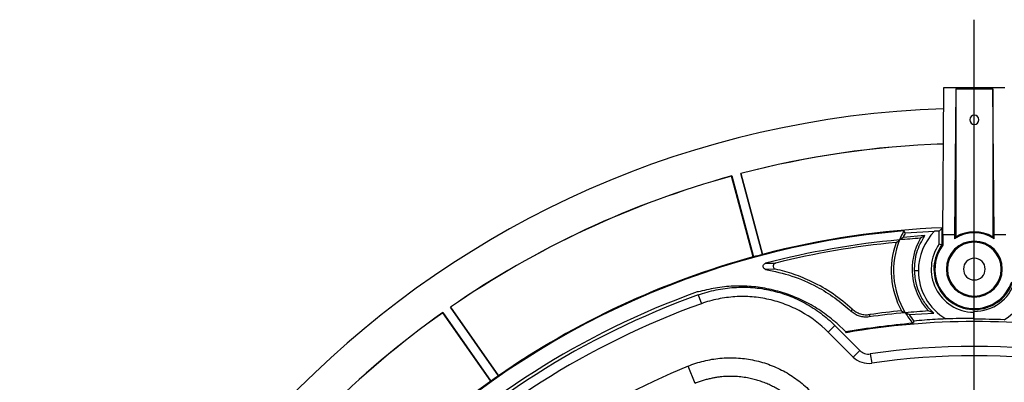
# Model space of a CAD drawing. Header units: millimetres. Extents: x 0 to 594, y 0 to 420.
# Tile 44 of 50: x 346 to 399, y 290 to 309. Entities that reach past the tile are written whole.
import ezdxf

# ---------------------------------------------------------------- set-up
doc = ezdxf.new("R2010")
doc.units = ezdxf.units.MM
doc.layers.add('SLD-0', color=7, linetype='Continuous')

# ---------------------------------------------------------------- blocks, each defined once
blk = doc.blocks.new('SW_CENTERMARKSYMBOL_1')
at = {"layer": 'SLD-0', "color": 0}
blk.add_line((0, 1.667), (0, 55.949), dxfattribs=at)

msp = doc.modelspace()

# ---------------------------------------------------------------- linework, layer by layer
at = {"color": 7, "linetype": 'Continuous', "lineweight": 25}
for p, q in [((395.795, 297.766), (395.853, 305.658)), ((395.853, 305.658), (399.11, 305.658)), ((396.482, 305.6), (396.424, 297.766)), ((396.482, 305.6), (398.482, 305.6)), ((396.482, 305.6), (396.482, 297.665)), ((398.54, 297.766), (398.482, 305.6)), ((398.482, 305.6), (398.482, 297.665)), ((385.631, 296.587), (384.471, 300.915)), ((384.475, 300.922), (385.637, 296.586)), ((384.958, 301.051), (386.12, 296.715)), ((386.125, 296.72), (384.966, 301.047)), ((394.822, 297.727), (393.663, 297.633)), ((393.783, 297.87), (395.355, 297.962)), ((395.603, 297.281), (395.603, 297.974)), ((395.749, 297.233), (395.749, 298.125)), ((395.795, 297.766), (395.795, 297.211)), ((396.424, 297.766), (395.795, 297.766)), ((396.424, 297.766), (396.424, 297.561)), ((398.54, 297.561), (398.54, 297.766)), ((399.169, 297.766), (398.54, 297.766)), ((397.482, 297.375), (397.482, 297.433)), ((386.832, 295.931), (386.296, 295.92)), ((394.482, 295.847), (394.276, 295.847)), ((382.683, 294.55), (382.852, 294.079)), ((397.482, 294.491), (397.482, 294.433)), ((371.557, 289.926), (368.987, 293.596)), ((368.988, 293.604), (371.563, 289.927)), ((369.398, 293.891), (371.973, 290.214)), ((371.976, 290.22), (369.406, 293.889)), ((393.984, 293.494), (395.306, 293.578)), ((395.306, 293.578), (395.018, 293.688)), ((397.435, 293.622), (397.435, 293.293)), ((397.464, 293.65), (397.464, 293.665)), ((397.464, 293.65), (397.464, 293.264)), ((390.586, 292.563), (390.118, 293.032)), ((397.464, 293.249), (397.464, 293.264)), ((390, 292.914), (389.647, 292.56)), ((390.985, 291.222), (389.647, 292.56)), ((390, 292.914), (391.339, 291.575)), ((390.624, 292.526), (390.586, 292.563)), ((391.339, 291.575), (390.985, 291.222)), ((391.907, 291.387), (391.979, 290.892)), ((382.517, 289.808), (382.137, 290.733))]:
    msp.add_line(p, q, dxfattribs=at)
at = {"color": 7, "linetype": 'Continuous', "lineweight": 25, "flags": 128}
for points in [[(384.475, 300.922), (384.473, 300.918), (384.471, 300.915)], [(384.958, 301.051), (384.962, 301.049), (384.966, 301.047)], [(393.783, 297.87), (393.743, 297.933), (393.711, 297.982)], [(395.603, 297.974), (395.685, 298.058), (395.749, 298.125)], [(395.603, 297.281), (395.685, 297.254), (395.749, 297.233)], [(386.125, 296.72), (386.122, 296.717), (386.12, 296.715)], [(385.631, 296.587), (385.634, 296.586), (385.637, 296.586)], [(368.988, 293.604), (368.988, 293.6), (368.987, 293.596)], [(369.398, 293.891), (369.403, 293.89), (369.406, 293.889)], [(390.887, 293.668), (390.912, 293.738), (390.932, 293.793)], [(391.882, 293.497), (391.86, 293.425), (391.843, 293.368)], [(397.435, 293.622), (397.452, 293.638), (397.464, 293.65)], [(394.241, 293.15), (394.213, 293.082), (394.19, 293.029)], [(397.464, 293.264), (397.448, 293.28), (397.435, 293.293)], [(371.557, 289.926), (371.56, 289.927), (371.563, 289.927)], [(371.976, 290.22), (371.974, 290.216), (371.973, 290.214)]]:
    msp.add_lwpolyline(points, dxfattribs=at)
at = {"color": 7, "linetype": 'Continuous', "lineweight": 25}
for centre, radius, start, end in [((397.482, 253.347), 51.2, 91.832, 178.168), ((397.482, 303.933), 0.25, 90, 270), ((397.482, 303.933), 0.25, 270, 90), ((397.482, 253.347), 49.321, 91.9181, 104.7096), ((397.482, 253.347), 49.315, 91.9184, 104.7028), ((397.482, 253.347), 49.321, 105.2904, 124.7096), ((397.482, 253.347), 49.315, 105.2972, 124.7028), ((397.482, 253.347), 44.794, 94.829, 175.171), ((397.482, 253.347), 44.832, 92.153, 104.6805), ((397.482, 253.347), 44.835, 92.1528, 104.6731), ((397.482, 295.847), 4.333, 150.4814, 157.5906), ((397.482, 295.847), 4.216, 151.3199, 154.9304), ((397.482, 295.847), 3, 135.1601, 180), ((397.482, 253.347), 44.666, 92.4107, 92.7298), ((397.482, 295.933), 1.942, 56.9791, 123.0209), ((397.482, 295.933), 2, 60, 120), ((397.482, 253.347), 44.333, 95.1845, 104.625), ((397.482, 253.347), 44.211, 95.4397, 103.944), ((397.482, 295.847), 4.456, 160.1621, 208.8435), ((397.482, 295.847), 4.333, 157.5906, 211.33), ((397.482, 253.347), 44.333, 93.7439, 95.1845), ((397.482, 295.933), 3.333, 150.279, 222.3299), ((397.482, 295.933), 2.312, 144.3489, 268.8465), ((397.482, 295.933), 2.167, 143.1301, 341.6593), ((397.482, 295.933), 2.116, 142.8577, 270), ((397.482, 295.933), 1.5, 90, 270), ((397.482, 295.933), 1.442, 90, 270), ((397.482, 295.933), 1.5, 270, 90), ((397.482, 295.933), 1.442, 270, 90), ((397.482, 253.347), 44.832, 104.6805, 105.3195), ((397.482, 295.847), 3.082, 301.4234, 21.3885), ((397.482, 253.347), 44.832, 105.3195, 124.6805), ((397.482, 253.347), 44.835, 105.3269, 124.6731), ((397.482, 295.933), 0.583, 90, 270), ((397.482, 295.933), 0.583, 270, 90), ((397.482, 295.847), 3, 180, 239.443), ((397.482, 295.933), 2.268, 269.5592, 343.0117), ((397.482, 295.933), 2.116, 270, 341.1403), ((397.482, 253.347), 43.947, 109.7563, 160.2437), ((397.482, 253.347), 43.78, 109.7563, 160.2437), ((384.502, 285.505), 9.391, 100.5708, 101.5175), ((397.482, 253.347), 43.28, 109.7563, 160.2437), ((397.482, 253.347), 49.321, 125.2904, 144.7096), ((397.482, 253.347), 49.315, 125.2972, 144.7028), ((397.482, 253.347), 40.417, 95.2547, 98.0203), ((397.482, 253.347), 40.539, 95.5246, 97.9407), ((397.482, 253.347), 40.417, 93.4956, 95.2547), ((397.482, 295.847), 4.333, 211.33, 220.5737), ((397.482, 295.847), 4.216, 213.9233, 219.7628), ((384.502, 285.505), 9.391, 53.2713, 54.0622), ((397.482, 253.347), 39.818, 94.7417, 99.9725), ((397.482, 253.347), 39.775, 80.071, 99.929), ((397.482, 253.347), 39.946, 90.0668, 92.1882), ((397.482, 253.347), 39.902, 87.6919, 90.0251), ((391.81, 292.047), 0.667, 225, 278.3381), ((397.482, 253.347), 38.447, 81.6619, 98.3381), ((391.81, 292.047), 1.167, 225, 278.3381), ((397.482, 253.347), 37.947, 81.6619, 98.3381), ((397.482, 253.347), 40.412, 112.315, 157.685), ((397.482, 253.347), 44.832, 125.3195, 144.6805), ((397.482, 253.347), 44.835, 125.3269, 144.6731), ((397.482, 253.347), 44.832, 124.6805, 125.3195)]:
    msp.add_arc(centre, radius, start, end, dxfattribs=at)
for points, knots in [([(394.276, 295.847), (394.294, 296.181), (394.329, 296.85), (394.658, 297.434), (394.822, 297.727)], [0, 0, 0, 0, 0.499432, 1, 1, 1, 1]), ([(394.822, 297.727), (394.777, 297.7), (394.696, 297.653), (394.62, 297.606), (394.587, 297.586)], [0, 0, 0, 0, 0.56, 1, 1, 1, 1]), ([(393.291, 297.359), (393.325, 297.385), (393.385, 297.432), (393.448, 297.478), (393.476, 297.499)], [0, 0, 0, 0, 0.56, 1, 1, 1, 1]), ([(393.663, 297.633), (393.627, 297.608), (393.564, 297.564), (393.503, 297.519), (393.476, 297.499)], [0, 0, 0, 0, 0.56, 1, 1, 1, 1]), ([(396.482, 297.665), (396.471, 297.646), (396.452, 297.612), (396.432, 297.577), (396.424, 297.561)], [0, 0, 0, 0, 0.56, 1, 1, 1, 1]), ([(398.54, 297.561), (398.529, 297.581), (398.51, 297.617), (398.49, 297.65), (398.482, 297.665)], [0, 0, 0, 0, 0.56, 1, 1, 1, 1]), ([(386.296, 295.92), (386.278, 295.925), (386.242, 295.936), (386.199, 295.974), (386.171, 296.023), (386.16, 296.079), (386.168, 296.135), (386.194, 296.185), (386.235, 296.225), (386.271, 296.237), (386.288, 296.244)], [0, 0, 0, 0, 0.125027, 0.249938, 0.374931, 0.499863, 0.624841, 0.749834, 0.874836, 1, 1, 1, 1]), ([(386.288, 296.244), (386.349, 296.245), (386.449, 296.248), (386.589, 296.251), (386.709, 296.253), (386.789, 296.255), (386.828, 296.255)], [0, 0, 0, 0, 0.34, 0.56, 0.78, 1, 1, 1, 1]), ([(386.828, 296.255), (386.811, 296.249), (386.775, 296.237), (386.734, 296.197), (386.707, 296.148), (386.698, 296.092), (386.708, 296.036), (386.736, 295.987), (386.779, 295.948), (386.814, 295.937), (386.832, 295.931)], [0, 0, 0, 0, 0.125027, 0.249938, 0.374931, 0.499863, 0.62484, 0.749833, 0.874835, 1, 1, 1, 1]), ([(386.296, 295.92), (386.768, 295.816), (387.715, 295.608), (388.955, 295.061), (390.022, 294.413), (390.599, 293.916), (390.887, 293.668)], [0, 0, 0, 0, 0.279293, 0.560293, 0.780134, 1, 1, 1, 1]), ([(390.932, 293.793), (390.598, 294.074), (389.93, 294.637), (388.865, 295.236), (387.828, 295.674), (387.163, 295.846), (386.832, 295.931)], [0, 0, 0, 0, 0.2795358, 0.5599593, 0.7806682, 1, 1, 1, 1]), ([(395.306, 293.578), (395.235, 293.647), (395.09, 293.789), (394.893, 294.032), (394.711, 294.306), (394.527, 294.664), (394.338, 295.174), (394.299, 295.599), (394.276, 295.847)], [0, 0, 0, 0, 0.115884, 0.238029, 0.366436, 0.501104, 0.709327, 1, 1, 1, 1]), ([(382.683, 294.55), (382.996, 294.662), (383.313, 294.751), (383.956, 294.884), (384.281, 294.928), (384.775, 294.959), (384.941, 294.964), (385.273, 294.961), (385.438, 294.954), (385.93, 294.915), (386.254, 294.867), (386.735, 294.759), (386.894, 294.718), (387.211, 294.624), (387.369, 294.57), (387.833, 294.395), (388.132, 294.258), (388.706, 293.942), (388.983, 293.764), (389.381, 293.467), (389.51, 293.362), (389.761, 293.145), (389.883, 293.031), (390, 292.914)], [0, 0, 0, 0, 0.125, 0.125, 0.25, 0.25, 0.3125, 0.3125, 0.375, 0.375, 0.5, 0.5, 0.5625, 0.5625, 0.625, 0.625, 0.75, 0.75, 0.875, 0.875, 0.9375, 0.9375, 1, 1, 1, 1]), ([(390.014, 293.108), (389.763, 293.311), (389.262, 293.716), (388.422, 294.199), (387.533, 294.584), (386.603, 294.852), (385.649, 295.007), (384.684, 295.039), (383.719, 294.963), (383.092, 294.812), (382.779, 294.737)], [0, 0, 0, 0, 0.1250153, 0.2500506, 0.3752799, 0.5004928, 0.6252051, 0.7498666, 0.8749993, 1, 1, 1, 1]), ([(389.647, 292.56), (389.21, 292.997), (388.723, 293.362), (388.051, 293.731), (387.914, 293.801), (387.634, 293.93), (387.493, 293.989), (387.064, 294.151), (386.772, 294.238), (386.326, 294.338), (386.176, 294.367), (385.872, 294.413), (385.718, 294.43), (385.259, 294.467), (384.954, 294.469), (384.346, 294.431), (384.044, 294.391), (383.592, 294.298), (383.441, 294.262), (383.145, 294.179), (382.998, 294.132), (382.852, 294.079)], [0, 0, 0, 0, 0.25, 0.25, 0.3125, 0.3125, 0.375, 0.375, 0.5, 0.5, 0.5625, 0.5625, 0.625, 0.625, 0.75, 0.75, 0.875, 0.875, 0.9375, 0.9375, 1, 1, 1, 1]), ([(391.843, 293.368), (391.757, 293.362), (391.584, 293.349), (391.329, 293.402), (391.088, 293.504), (390.954, 293.613), (390.887, 293.668)], [0, 0, 0, 0, 0.249403, 0.499602, 0.748876, 1, 1, 1, 1]), ([(390.932, 293.793), (390.999, 293.739), (391.132, 293.631), (391.371, 293.531), (391.624, 293.478), (391.796, 293.491), (391.882, 293.497)], [0, 0, 0, 0, 0.249402, 0.499604, 0.748813, 1, 1, 1, 1]), ([(393.579, 293.698), (393.616, 293.678), (393.682, 293.644), (393.75, 293.609), (393.78, 293.594)], [0, 0, 0, 0, 0.56, 1, 1, 1, 1]), ([(393.984, 293.494), (393.945, 293.513), (393.876, 293.546), (393.81, 293.579), (393.78, 293.594)], [0, 0, 0, 0, 0.56, 1, 1, 1, 1]), ([(395.957, 293.264), (395.764, 293.254), (395.368, 293.235), (394.801, 293.198), (394.43, 293.166), (394.241, 293.15)], [0, 0, 0, 0, 0.318962, 0.654519, 1, 1, 1, 1]), ([(382.137, 290.733), (382.411, 290.845), (382.692, 290.937), (383.123, 291.043), (383.267, 291.073), (383.557, 291.123), (383.702, 291.142), (384.138, 291.184), (384.43, 291.19), (384.87, 291.168), (385.017, 291.155), (385.311, 291.119), (385.456, 291.095), (385.886, 291.009), (386.168, 290.931), (386.581, 290.782), (386.717, 290.728), (386.986, 290.608), (387.12, 290.543), (387.509, 290.335), (387.755, 290.178), (388.224, 289.83), (388.447, 289.639), (388.656, 289.43)], [0, 0, 0, 0, 0.125, 0.125, 0.1875, 0.1875, 0.25, 0.25, 0.375, 0.375, 0.4375, 0.4375, 0.5, 0.5, 0.625, 0.625, 0.6875, 0.6875, 0.75, 0.75, 0.875, 0.875, 1, 1, 1, 1]), ([(387.951, 288.724), (387.919, 288.756), (387.855, 288.819), (387.755, 288.91), (387.653, 289), (387.548, 289.087), (387.439, 289.171), (387.328, 289.253), (387.215, 289.332), (387.098, 289.409), (386.979, 289.482), (386.858, 289.552), (386.734, 289.619), (386.608, 289.682), (386.48, 289.742), (386.35, 289.799), (386.219, 289.852), (386.086, 289.901), (385.951, 289.946), (385.816, 289.987), (385.679, 290.025), (385.541, 290.059), (385.334, 290.103), (385.053, 290.149), (384.693, 290.182), (384.32, 290.189), (384.008, 290.17), (383.756, 290.142), (383.565, 290.112), (383.367, 290.074), (383.161, 290.025), (382.95, 289.965), (382.733, 289.894), (382.59, 289.837), (382.517, 289.808)], [0, 0, 0, 0, 0.02286, 0.045863, 0.069001, 0.092268, 0.115656, 0.139157, 0.162762, 0.186465, 0.210255, 0.234124, 0.258064, 0.282065, 0.306117, 0.330212, 0.354341, 0.378492, 0.402658, 0.426828, 0.450992, 0.475142, 0.499267, 0.558962, 0.620623, 0.684069, 0.749089, 0.780347, 0.813246, 0.847728, 0.883726, 0.921162, 0.959951, 1, 1, 1, 1])]:
    msp.add_open_spline(points, degree=3, knots=knots, dxfattribs=at)

# ---------------------------------------------------------------- block references
at = {"layer": 'SLD-0', "color": 7}
msp.add_blockref('SW_CENTERMARKSYMBOL_1', (397.482, 253.347), dxfattribs=at)

doc.saveas('drawing.dxf')
